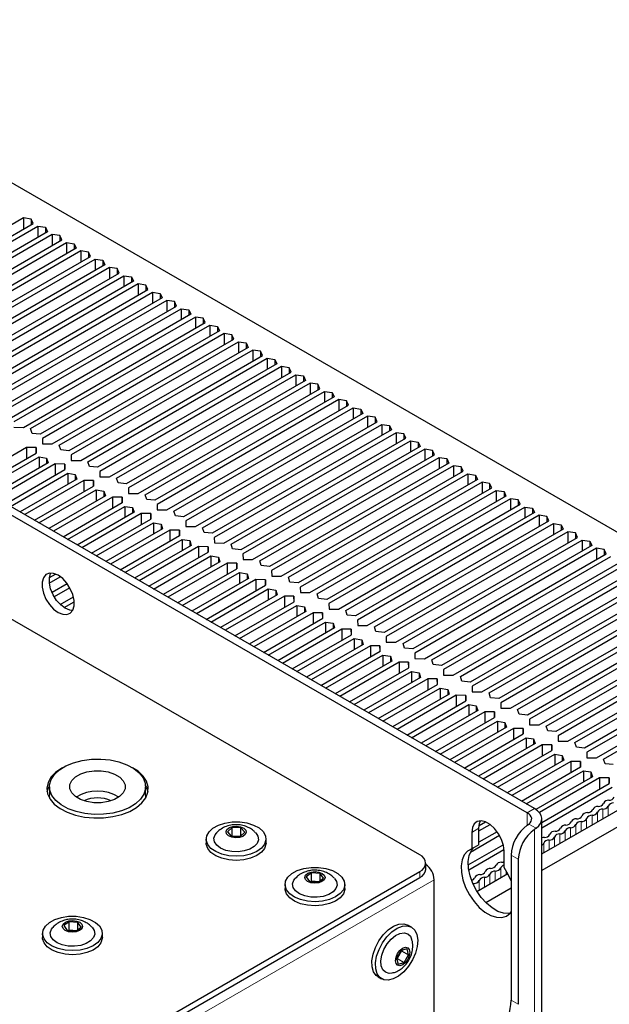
# Paper-space layout 'Blatt2' of a CAD drawing. Header units: millimetres. Extents: x 5 to 418, y 2 to 292.
# Tile 55 of 68: x 147 to 176, y 212 to 260. Entities that reach past the tile are written whole.
import ezdxf

# ---------------------------------------------------------------- set-up
doc = ezdxf.new("R2010")
doc.units = ezdxf.units.MM

psp = doc.layouts.new('Blatt2')

# ---------------------------------------------------------------- linework, layer by layer
at = {"color": 7, "linetype": 'Continuous', "lineweight": 25}
for p, q in [((172.024, 221.443), (104.496, 260.426)), ((171.671, 221.239), (104.142, 260.222)), ((133.222, 259.863), (187.315, 228.636)), ((166.367, 219.156), (109.445, 252.016)), ((146.808, 250.634), (137.838, 245.455)), ((147.187, 250.577), (146.808, 250.634)), ((146.808, 250.634), (146.808, 250.083)), ((147.286, 250.358), (147.187, 250.577)), ((147.187, 250.577), (147.187, 250.301)), ((138.315, 245.18), (147.286, 250.358)), ((138.669, 245.119), (147.516, 250.225)), ((147.516, 250.225), (147.894, 250.168)), ((147.516, 250.225), (147.516, 249.674)), ((147.894, 250.168), (147.993, 249.95)), ((147.894, 250.168), (147.894, 249.893)), ((147.993, 249.95), (139.147, 244.843)), ((148.223, 249.817), (139.252, 244.639)), ((148.601, 249.76), (148.223, 249.817)), ((148.223, 249.817), (148.223, 249.266)), ((148.7, 249.542), (148.601, 249.76)), ((148.601, 249.76), (148.601, 249.485)), ((139.73, 244.363), (148.7, 249.542)), ((140.084, 244.302), (148.93, 249.409)), ((149.407, 249.133), (140.561, 244.027)), ((148.93, 249.409), (149.308, 249.352)), ((148.93, 249.409), (148.93, 248.858)), ((149.308, 249.352), (149.407, 249.133)), ((149.308, 249.352), (149.308, 249.076)), ((149.637, 249.001), (140.667, 243.822)), ((141.144, 243.547), (150.114, 248.725)), ((150.016, 248.944), (149.637, 249.001)), ((149.637, 249.001), (149.637, 248.45)), ((150.114, 248.725), (150.016, 248.944)), ((150.016, 248.944), (150.016, 248.668)), ((141.498, 243.486), (150.344, 248.593)), ((150.821, 248.317), (141.975, 243.21)), ((151.051, 248.184), (142.081, 243.006)), ((150.344, 248.593), (150.723, 248.536)), ((150.344, 248.593), (150.344, 248.042)), ((150.723, 248.536), (150.821, 248.317)), ((150.723, 248.536), (150.723, 248.26)), ((151.43, 248.127), (151.051, 248.184)), ((151.051, 248.184), (151.051, 247.633)), ((151.528, 247.909), (151.43, 248.127)), ((151.43, 248.127), (151.43, 247.852)), ((142.558, 242.73), (151.528, 247.909)), ((142.912, 242.669), (151.758, 247.776)), ((151.758, 247.776), (152.137, 247.719)), ((151.758, 247.776), (151.758, 247.225)), ((152.137, 247.719), (152.236, 247.501)), ((152.137, 247.719), (152.137, 247.444)), ((152.236, 247.501), (143.389, 242.394)), ((152.465, 247.368), (143.495, 242.19)), ((152.844, 247.311), (152.465, 247.368)), ((152.465, 247.368), (152.465, 246.817)), ((152.943, 247.092), (152.844, 247.311)), ((152.844, 247.311), (152.844, 247.035)), ((143.972, 241.914), (152.943, 247.092)), ((144.326, 241.853), (153.172, 246.96)), ((153.65, 246.684), (144.804, 241.577)), ((153.172, 246.96), (153.551, 246.903)), ((153.172, 246.96), (153.172, 246.409)), ((153.551, 246.903), (153.65, 246.684)), ((153.551, 246.903), (153.551, 246.627)), ((153.88, 246.552), (144.909, 241.373)), ((145.386, 241.098), (154.357, 246.276)), ((154.258, 246.495), (153.88, 246.552)), ((153.88, 246.552), (153.88, 246.001)), ((154.357, 246.276), (154.258, 246.495)), ((154.258, 246.495), (154.258, 246.219)), ((145.74, 241.037), (154.587, 246.143)), ((155.064, 245.868), (146.218, 240.761)), ((155.294, 245.735), (146.323, 240.557)), ((154.587, 246.143), (154.965, 246.086)), ((154.587, 246.143), (154.587, 245.592)), ((154.965, 246.086), (155.064, 245.868)), ((154.965, 246.086), (154.965, 245.811)), ((155.672, 245.678), (155.294, 245.735)), ((155.294, 245.735), (155.294, 245.184)), ((146.801, 240.281), (155.771, 245.46)), ((147.155, 240.22), (156.001, 245.327)), ((155.771, 245.46), (155.672, 245.678)), ((155.672, 245.678), (155.672, 245.403)), ((156.001, 245.327), (156.379, 245.27)), ((156.001, 245.327), (156.001, 244.776)), ((156.379, 245.27), (156.478, 245.051)), ((156.379, 245.27), (156.379, 244.994)), ((156.478, 245.051), (147.632, 239.945)), ((156.708, 244.919), (147.738, 239.74)), ((157.087, 244.862), (156.708, 244.919)), ((156.708, 244.919), (156.708, 244.368)), ((157.185, 244.643), (157.087, 244.862)), ((157.087, 244.862), (157.087, 244.586)), ((148.215, 239.465), (157.185, 244.643)), ((148.569, 239.404), (157.415, 244.511)), ((157.892, 244.235), (149.046, 239.128)), ((157.415, 244.511), (157.794, 244.454)), ((157.415, 244.511), (157.415, 243.96)), ((157.794, 244.454), (157.892, 244.235)), ((157.794, 244.454), (157.794, 244.178)), ((158.122, 244.102), (149.152, 238.924)), ((149.629, 238.648), (158.6, 243.827)), ((158.501, 244.045), (158.122, 244.102)), ((158.122, 244.102), (158.122, 243.551)), ((158.6, 243.827), (158.501, 244.045)), ((158.501, 244.045), (158.501, 243.77)), ((149.983, 238.587), (158.829, 243.694)), ((159.307, 243.419), (150.46, 238.312)), ((159.536, 243.286), (150.566, 238.107)), ((158.829, 243.694), (159.208, 243.637)), ((158.829, 243.694), (158.829, 243.143)), ((159.208, 243.637), (159.307, 243.419)), ((159.208, 243.637), (159.208, 243.362)), ((159.915, 243.229), (159.536, 243.286)), ((159.536, 243.286), (159.536, 242.735)), ((151.043, 237.832), (160.014, 243.01)), ((151.397, 237.771), (160.244, 242.878)), ((160.014, 243.01), (159.915, 243.229)), ((159.915, 243.229), (159.915, 242.953)), ((160.244, 242.878), (160.622, 242.821)), ((160.244, 242.878), (160.244, 242.327)), ((160.622, 242.821), (160.721, 242.602)), ((160.622, 242.821), (160.622, 242.545)), ((160.721, 242.602), (151.875, 237.495)), ((160.951, 242.47), (151.98, 237.291)), ((161.329, 242.413), (160.951, 242.47)), ((160.951, 242.47), (160.951, 241.918)), ((161.428, 242.194), (161.329, 242.413)), ((161.329, 242.413), (161.329, 242.137)), ((152.458, 237.016), (161.428, 242.194)), ((152.812, 236.955), (161.658, 242.061)), ((161.658, 242.061), (162.036, 242.004)), ((161.658, 242.061), (161.658, 241.51)), ((162.036, 242.004), (162.135, 241.786)), ((162.036, 242.004), (162.036, 241.729)), ((162.135, 241.786), (153.289, 236.679)), ((162.365, 241.653), (153.394, 236.475)), ((153.872, 236.199), (162.842, 241.378)), ((162.743, 241.596), (162.365, 241.653)), ((162.365, 241.653), (162.365, 241.102)), ((162.842, 241.378), (162.743, 241.596)), ((162.743, 241.596), (162.743, 241.321)), ((154.226, 236.138), (163.072, 241.245)), ((163.549, 240.969), (154.703, 235.863)), ((163.779, 240.837), (154.809, 235.658)), ((163.072, 241.245), (163.451, 241.188)), ((163.072, 241.245), (163.072, 240.694)), ((163.451, 241.188), (163.549, 240.969)), ((163.451, 241.188), (163.451, 240.912)), ((164.158, 240.78), (163.779, 240.837)), ((163.779, 240.837), (163.779, 240.286)), ((155.286, 235.383), (164.256, 240.561)), ((155.64, 235.322), (164.486, 240.429)), ((164.256, 240.561), (164.158, 240.78)), ((164.158, 240.78), (164.158, 240.504)), ((164.486, 240.429), (164.865, 240.372)), ((164.486, 240.429), (164.486, 239.877)), ((164.865, 240.372), (164.963, 240.153)), ((164.865, 240.372), (164.865, 240.096)), ((146.328, 240.284), (146.801, 240.281)), ((147.227, 239.987), (147.155, 240.22)), ((147.632, 239.945), (147.227, 239.987)), ((164.963, 240.153), (156.117, 235.046)), ((165.193, 240.02), (156.223, 234.842)), ((165.572, 239.963), (165.193, 240.02)), ((165.193, 240.02), (165.193, 239.469)), ((165.671, 239.745), (165.572, 239.963)), ((165.572, 239.963), (165.572, 239.688)), ((147.738, 239.74), (147.742, 239.467)), ((147.742, 239.467), (148.215, 239.465)), ((148.642, 239.17), (148.569, 239.404)), ((156.7, 234.566), (165.671, 239.745)), ((157.054, 234.505), (165.9, 239.612)), ((165.9, 239.612), (166.279, 239.555)), ((165.9, 239.612), (165.9, 239.061)), ((166.279, 239.555), (166.378, 239.337)), ((166.279, 239.555), (166.279, 239.28)), ((146.955, 239.288), (144.033, 237.602)), ((144.51, 237.326), (147.432, 239.013)), ((147.427, 239.286), (146.955, 239.288)), ((146.955, 239.288), (146.955, 238.737)), ((147.432, 239.013), (147.427, 239.286)), ((147.427, 239.286), (147.427, 239.01)), ((149.046, 239.128), (148.642, 239.17)), ((149.152, 238.924), (149.156, 238.651)), ((166.378, 239.337), (157.531, 234.23)), ((166.607, 239.204), (157.637, 234.025)), ((158.114, 233.75), (167.085, 238.928)), ((166.986, 239.147), (166.607, 239.204)), ((166.607, 239.204), (166.607, 238.653)), ((167.085, 238.928), (166.986, 239.147)), ((166.986, 239.147), (166.986, 238.871)), ((144.74, 237.193), (147.57, 238.827)), ((148.015, 238.533), (145.217, 236.918)), ((148.369, 238.472), (145.447, 236.785)), ((147.57, 238.827), (147.942, 238.766)), ((147.57, 238.827), (147.57, 238.276)), ((147.942, 238.766), (148.015, 238.533)), ((147.942, 238.766), (147.942, 238.491)), ((148.842, 238.469), (148.369, 238.472)), ((148.369, 238.472), (148.369, 237.921)), ((148.846, 238.196), (148.842, 238.469)), ((148.842, 238.469), (148.842, 238.194)), ((149.156, 238.651), (149.629, 238.648)), ((150.056, 238.354), (149.983, 238.587)), ((158.468, 233.689), (167.315, 238.796)), ((167.792, 238.52), (158.946, 233.413)), ((167.315, 238.796), (167.693, 238.739)), ((167.315, 238.796), (167.315, 238.245)), ((167.693, 238.739), (167.792, 238.52)), ((167.693, 238.739), (167.693, 238.463)), ((145.924, 236.51), (148.846, 238.196)), ((146.154, 236.377), (148.984, 238.011)), ((148.984, 238.011), (149.356, 237.95)), ((148.984, 238.011), (148.984, 237.46)), ((149.356, 237.95), (149.429, 237.717)), ((149.356, 237.95), (149.356, 237.674)), ((150.46, 238.312), (150.056, 238.354)), ((150.566, 238.107), (150.571, 237.835)), ((168.022, 238.388), (159.051, 233.209)), ((159.529, 232.933), (168.499, 238.112)), ((159.883, 232.873), (168.729, 237.979)), ((168.4, 238.331), (168.022, 238.388)), ((168.022, 238.388), (168.022, 237.836)), ((168.499, 238.112), (168.4, 238.331)), ((168.4, 238.331), (168.4, 238.055)), ((168.729, 237.979), (169.107, 237.922)), ((168.729, 237.979), (168.729, 237.428)), ((169.107, 237.922), (169.206, 237.704)), ((169.107, 237.922), (169.107, 237.647)), ((149.429, 237.717), (146.632, 236.101)), ((149.783, 237.656), (146.861, 235.969)), ((150.256, 237.653), (149.783, 237.656)), ((149.783, 237.656), (149.783, 237.104)), ((150.26, 237.38), (150.256, 237.653)), ((150.256, 237.653), (150.256, 237.377)), ((150.571, 237.835), (151.043, 237.832)), ((151.47, 237.537), (151.397, 237.771)), ((151.875, 237.495), (151.47, 237.537)), ((169.206, 237.704), (160.36, 232.597)), ((169.436, 237.571), (160.466, 232.393)), ((169.814, 237.514), (169.436, 237.571)), ((169.436, 237.571), (169.436, 237.02)), ((169.913, 237.296), (169.814, 237.514)), ((169.814, 237.514), (169.814, 237.239)), ((147.339, 235.693), (150.26, 237.38)), ((147.568, 235.561), (150.398, 237.194)), ((150.398, 237.194), (150.771, 237.134)), ((150.398, 237.194), (150.398, 236.643)), ((150.771, 237.134), (150.843, 236.9)), ((150.771, 237.134), (150.771, 236.858)), ((151.98, 237.291), (151.985, 237.018)), ((151.985, 237.018), (152.458, 237.016)), ((152.884, 236.721), (152.812, 236.955)), ((160.943, 232.117), (169.913, 237.296)), ((161.297, 232.056), (170.143, 237.163)), ((170.143, 237.163), (170.522, 237.106)), ((170.143, 237.163), (170.143, 236.612)), ((170.522, 237.106), (170.62, 236.887)), ((170.522, 237.106), (170.522, 236.83)), ((150.843, 236.9), (148.046, 235.285)), ((151.197, 236.839), (148.276, 235.152)), ((148.753, 234.877), (151.675, 236.564)), ((151.67, 236.836), (151.197, 236.839)), ((151.197, 236.839), (151.197, 236.288)), ((151.675, 236.564), (151.67, 236.836)), ((151.67, 236.836), (151.67, 236.561)), ((153.289, 236.679), (152.884, 236.721)), ((153.394, 236.475), (153.399, 236.202)), ((170.62, 236.887), (161.774, 231.781)), ((170.85, 236.755), (161.88, 231.576)), ((162.357, 231.301), (171.327, 236.479)), ((171.229, 236.698), (170.85, 236.755)), ((170.85, 236.755), (170.85, 236.204)), ((171.327, 236.479), (171.229, 236.698)), ((171.229, 236.698), (171.229, 236.422)), ((148.983, 234.744), (151.813, 236.378)), ((152.258, 236.084), (149.46, 234.469)), ((152.612, 236.023), (149.69, 234.336)), ((151.813, 236.378), (152.185, 236.317)), ((151.813, 236.378), (151.813, 235.827)), ((152.185, 236.317), (152.258, 236.084)), ((152.185, 236.317), (152.185, 236.042)), ((153.084, 236.02), (152.612, 236.023)), ((152.612, 236.023), (152.612, 235.472)), ((153.089, 235.747), (153.084, 236.02)), ((153.084, 236.02), (153.084, 235.745)), ((153.399, 236.202), (153.872, 236.199)), ((154.299, 235.905), (154.226, 236.138)), ((162.711, 231.24), (171.557, 236.346)), ((172.035, 236.071), (163.188, 230.964)), ((171.557, 236.346), (171.936, 236.29)), ((171.557, 236.346), (171.557, 235.795)), ((171.936, 236.29), (172.035, 236.071)), ((171.936, 236.29), (171.936, 236.014)), ((150.167, 234.06), (153.089, 235.747)), ((150.397, 233.928), (153.227, 235.561)), ((153.227, 235.561), (153.599, 235.501)), ((153.227, 235.561), (153.227, 235.01)), ((153.599, 235.501), (153.672, 235.267)), ((153.599, 235.501), (153.599, 235.225)), ((154.703, 235.863), (154.299, 235.905)), ((154.809, 235.658), (154.813, 235.385)), ((172.264, 235.938), (163.294, 230.76)), ((163.771, 230.484), (172.742, 235.663)), ((164.125, 230.423), (172.971, 235.53)), ((172.643, 235.881), (172.264, 235.938)), ((172.264, 235.938), (172.264, 235.387)), ((172.742, 235.663), (172.643, 235.881)), ((172.643, 235.881), (172.643, 235.606)), ((172.971, 235.53), (173.35, 235.473)), ((172.971, 235.53), (172.971, 234.979)), ((153.672, 235.267), (150.874, 233.652)), ((154.026, 235.206), (151.104, 233.52)), ((154.499, 235.204), (154.026, 235.206)), ((154.026, 235.206), (154.026, 234.655)), ((154.503, 234.931), (154.499, 235.204)), ((154.499, 235.204), (154.499, 234.928)), ((154.813, 235.385), (155.286, 235.383)), ((155.713, 235.088), (155.64, 235.322)), ((156.117, 235.046), (155.713, 235.088)), ((173.449, 235.255), (164.603, 230.148)), ((173.679, 235.122), (164.708, 229.943)), ((173.35, 235.473), (173.449, 235.255)), ((173.35, 235.473), (173.35, 235.198)), ((174.057, 235.065), (173.679, 235.122)), ((173.679, 235.122), (173.679, 234.571)), ((174.156, 234.846), (174.057, 235.065)), ((174.057, 235.065), (174.057, 234.789)), ((151.581, 233.244), (154.503, 234.931)), ((151.811, 233.111), (154.641, 234.745)), ((154.641, 234.745), (155.013, 234.684)), ((154.641, 234.745), (154.641, 234.194)), ((155.013, 234.684), (155.086, 234.451)), ((155.013, 234.684), (155.013, 234.409)), ((156.223, 234.842), (156.227, 234.569)), ((156.227, 234.569), (156.7, 234.566)), ((157.127, 234.272), (157.054, 234.505)), ((165.185, 229.668), (174.156, 234.846)), ((165.539, 229.607), (174.386, 234.714)), ((174.386, 234.714), (174.764, 234.657)), ((174.386, 234.714), (174.386, 234.163)), ((174.764, 234.657), (174.863, 234.438)), ((174.764, 234.657), (174.764, 234.381)), ((155.086, 234.451), (152.288, 232.836)), ((155.44, 234.39), (152.518, 232.703)), ((152.996, 232.428), (155.917, 234.114)), ((155.913, 234.387), (155.44, 234.39)), ((155.44, 234.39), (155.44, 233.839)), ((155.917, 234.114), (155.913, 234.387)), ((155.913, 234.387), (155.913, 234.112)), ((157.531, 234.23), (157.127, 234.272)), ((157.637, 234.025), (157.642, 233.753)), ((174.863, 234.438), (166.017, 229.331)), ((175.093, 234.305), (166.122, 229.127)), ((166.6, 228.851), (175.57, 234.03)), ((175.471, 234.248), (175.093, 234.305)), ((175.093, 234.305), (175.093, 233.754)), ((175.57, 234.03), (175.471, 234.248)), ((175.471, 234.248), (175.471, 233.973)), ((153.225, 232.295), (156.055, 233.929)), ((156.5, 233.634), (153.703, 232.019)), ((156.854, 233.573), (153.932, 231.887)), ((156.055, 233.929), (156.427, 233.868)), ((156.055, 233.929), (156.055, 233.378)), ((156.427, 233.868), (156.5, 233.634)), ((156.427, 233.868), (156.427, 233.592)), ((157.327, 233.571), (156.854, 233.573)), ((156.854, 233.573), (156.854, 233.022)), ((157.332, 233.298), (157.327, 233.571)), ((157.327, 233.571), (157.327, 233.295)), ((157.642, 233.753), (158.114, 233.75)), ((158.541, 233.455), (158.468, 233.689)), ((166.954, 228.79), (175.8, 233.897)), ((176.277, 233.622), (167.431, 228.515)), ((154.41, 231.611), (157.332, 233.298)), ((154.64, 231.479), (157.469, 233.112)), ((157.469, 233.112), (157.842, 233.052)), ((157.469, 233.112), (157.469, 232.561)), ((157.842, 233.052), (157.914, 232.818)), ((157.842, 233.052), (157.842, 232.776)), ((158.946, 233.413), (158.541, 233.455)), ((159.051, 233.209), (159.056, 232.936)), ((176.507, 233.489), (167.537, 228.311)), ((168.014, 228.035), (176.984, 233.214)), ((168.368, 227.974), (177.214, 233.081)), ((148.078, 232.589), (148.621, 232.903)), ((148.081, 232.856), (148.389, 233.034)), ((157.914, 232.818), (155.117, 231.203)), ((158.268, 232.757), (155.347, 231.07)), ((158.741, 232.754), (158.268, 232.757)), ((158.268, 232.757), (158.268, 232.206)), ((158.746, 232.482), (158.741, 232.754)), ((158.741, 232.754), (158.741, 232.479)), ((159.056, 232.936), (159.529, 232.933)), ((159.955, 232.639), (159.883, 232.873)), ((160.36, 232.597), (159.955, 232.639)), ((177.691, 232.805), (168.845, 227.699)), ((177.921, 232.673), (168.951, 227.494)), ((148.965, 232.55), (148.212, 232.115)), ((149.089, 232.356), (148.318, 231.911)), ((155.824, 230.795), (158.746, 232.482)), ((156.054, 230.662), (158.884, 232.296)), ((158.884, 232.296), (159.256, 232.235)), ((158.884, 232.296), (158.884, 231.745)), ((159.256, 232.235), (159.329, 232.002)), ((159.256, 232.235), (159.256, 231.96)), ((160.466, 232.393), (160.47, 232.12)), ((160.47, 232.12), (160.943, 232.117)), ((169.428, 227.219), (178.398, 232.397)), ((169.782, 227.158), (178.628, 232.264)), ((148.616, 231.532), (149.268, 231.909)), ((148.808, 231.377), (149.306, 231.665)), ((159.329, 232.002), (156.531, 230.387)), ((159.683, 231.941), (156.761, 230.254)), ((157.238, 229.978), (160.16, 231.665)), ((160.155, 231.938), (159.683, 231.941)), ((159.683, 231.941), (159.683, 231.39)), ((160.16, 231.665), (160.155, 231.938)), ((160.155, 231.938), (160.155, 231.663)), ((161.37, 231.823), (161.297, 232.056)), ((161.774, 231.781), (161.37, 231.823)), ((179.106, 231.989), (170.259, 226.882)), ((179.335, 231.856), (170.365, 226.678)), ((157.468, 229.846), (160.298, 231.479)), ((160.743, 231.185), (157.945, 229.57)), ((161.097, 231.124), (158.175, 229.438)), ((160.298, 231.479), (160.67, 231.419)), ((160.298, 231.479), (160.298, 230.928)), ((160.67, 231.419), (160.743, 231.185)), ((160.67, 231.419), (160.67, 231.143)), ((161.57, 231.122), (161.097, 231.124)), ((161.097, 231.124), (161.097, 230.573)), ((161.574, 230.849), (161.57, 231.122)), ((161.57, 231.122), (161.57, 230.846)), ((161.88, 231.576), (161.884, 231.303)), ((161.884, 231.303), (162.357, 231.301)), ((162.784, 231.006), (162.711, 231.24)), ((170.842, 226.402), (179.813, 231.581)), ((171.196, 226.341), (180.043, 231.448)), ((180.52, 231.173), (171.674, 226.066)), ((158.652, 229.162), (161.574, 230.849)), ((158.882, 229.029), (161.712, 230.663)), ((161.712, 230.663), (162.084, 230.602)), ((161.712, 230.663), (161.712, 230.112)), ((163.188, 230.964), (162.784, 231.006)), ((163.294, 230.76), (163.299, 230.487)), ((180.75, 231.04), (171.779, 225.861)), ((172.257, 225.586), (181.227, 230.764)), ((172.611, 225.525), (181.457, 230.632)), ((162.157, 230.369), (159.359, 228.754)), ((162.511, 230.308), (159.589, 228.621)), ((162.084, 230.602), (162.157, 230.369)), ((162.084, 230.602), (162.084, 230.327)), ((162.984, 230.305), (162.511, 230.308)), ((162.511, 230.308), (162.511, 229.757)), ((162.988, 230.032), (162.984, 230.305)), ((162.984, 230.305), (162.984, 230.03)), ((163.299, 230.487), (163.771, 230.484)), ((164.198, 230.19), (164.125, 230.423)), ((164.603, 230.148), (164.198, 230.19)), ((181.934, 230.356), (173.088, 225.249)), ((182.164, 230.223), (173.193, 225.045)), ((160.067, 228.346), (162.988, 230.032)), ((160.296, 228.213), (163.126, 229.847)), ((163.126, 229.847), (163.499, 229.786)), ((163.126, 229.847), (163.126, 229.295)), ((163.499, 229.786), (163.571, 229.552)), ((163.499, 229.786), (163.499, 229.51)), ((164.708, 229.943), (164.713, 229.67)), ((164.713, 229.67), (165.185, 229.668)), ((173.671, 224.769), (182.641, 229.948)), ((174.025, 224.708), (182.871, 229.815)), ((163.571, 229.552), (160.774, 227.937)), ((163.925, 229.491), (161.003, 227.805)), ((161.481, 227.529), (164.403, 229.216)), ((164.398, 229.489), (163.925, 229.491)), ((163.925, 229.491), (163.925, 228.94)), ((164.403, 229.216), (164.398, 229.489)), ((164.398, 229.489), (164.398, 229.213)), ((165.612, 229.373), (165.539, 229.607)), ((166.017, 229.331), (165.612, 229.373)), ((183.348, 229.54), (174.502, 224.433)), ((183.578, 229.407), (174.608, 224.229)), ((161.711, 227.397), (164.54, 229.03)), ((164.986, 228.736), (162.188, 227.121)), ((165.34, 228.675), (162.418, 226.988)), ((164.54, 229.03), (164.913, 228.97)), ((164.54, 229.03), (164.54, 228.479)), ((164.913, 228.97), (164.986, 228.736)), ((164.913, 228.97), (164.913, 228.694)), ((165.812, 228.672), (165.34, 228.675)), ((165.34, 228.675), (165.34, 228.124)), ((165.817, 228.4), (165.812, 228.672)), ((165.812, 228.672), (165.812, 228.397)), ((166.122, 229.127), (166.127, 228.854)), ((166.127, 228.854), (166.6, 228.851)), ((167.026, 228.557), (166.954, 228.79)), ((175.085, 223.953), (184.055, 229.131)), ((175.439, 223.892), (184.285, 228.999)), ((162.895, 226.713), (165.817, 228.4)), ((163.125, 226.58), (165.955, 228.214)), ((165.955, 228.214), (166.327, 228.153)), ((165.955, 228.214), (165.955, 227.663)), ((167.431, 228.515), (167.026, 228.557)), ((167.537, 228.311), (167.541, 228.038)), ((166.4, 227.92), (163.602, 226.305)), ((166.754, 227.859), (163.832, 226.172)), ((166.327, 228.153), (166.4, 227.92)), ((166.327, 228.153), (166.327, 227.878)), ((167.226, 227.856), (166.754, 227.859)), ((166.754, 227.859), (166.754, 227.308)), ((167.231, 227.583), (167.226, 227.856)), ((167.226, 227.856), (167.226, 227.58)), ((167.541, 228.038), (168.014, 228.035)), ((168.441, 227.741), (168.368, 227.974)), ((168.845, 227.699), (168.441, 227.741)), ((164.309, 225.896), (167.231, 227.583)), ((164.539, 225.764), (167.369, 227.397)), ((167.369, 227.397), (167.741, 227.337)), ((167.369, 227.397), (167.369, 226.846)), ((167.741, 227.337), (167.814, 227.103)), ((167.741, 227.337), (167.741, 227.061)), ((168.951, 227.494), (168.955, 227.221)), ((168.955, 227.221), (169.428, 227.219)), ((167.814, 227.103), (165.016, 225.488)), ((168.168, 227.042), (165.246, 225.356)), ((165.723, 225.08), (168.645, 226.767)), ((168.641, 227.04), (168.168, 227.042)), ((168.168, 227.042), (168.168, 226.491)), ((168.645, 226.767), (168.641, 227.04)), ((168.641, 227.04), (168.641, 226.764)), ((169.855, 226.924), (169.782, 227.158)), ((170.259, 226.882), (169.855, 226.924)), ((165.953, 224.947), (168.783, 226.581)), ((169.228, 226.287), (166.431, 224.672)), ((168.783, 226.581), (169.155, 226.52)), ((168.783, 226.581), (168.783, 226.03)), ((169.155, 226.52), (169.228, 226.287)), ((169.155, 226.52), (169.155, 226.245)), ((170.365, 226.678), (170.37, 226.405)), ((170.37, 226.405), (170.842, 226.402)), ((171.269, 226.108), (171.196, 226.341)), ((169.582, 226.226), (166.66, 224.539)), ((167.138, 224.264), (170.059, 225.95)), ((167.367, 224.131), (170.197, 225.765)), ((170.055, 226.223), (169.582, 226.226)), ((169.582, 226.226), (169.582, 225.675)), ((170.059, 225.95), (170.055, 226.223)), ((170.055, 226.223), (170.055, 225.948)), ((170.197, 225.765), (170.57, 225.704)), ((170.197, 225.765), (170.197, 225.213)), ((171.674, 226.066), (171.269, 226.108)), ((171.779, 225.861), (171.784, 225.588)), ((170.642, 225.47), (167.845, 223.855)), ((170.996, 225.409), (168.075, 223.723)), ((170.57, 225.704), (170.642, 225.47)), ((170.57, 225.704), (170.57, 225.428)), ((171.469, 225.407), (170.996, 225.409)), ((170.996, 225.409), (170.996, 224.858)), ((171.474, 225.134), (171.469, 225.407)), ((171.469, 225.407), (171.469, 225.131)), ((171.784, 225.588), (172.257, 225.586)), ((172.683, 225.291), (172.611, 225.525)), ((173.088, 225.249), (172.683, 225.291)), ((168.552, 223.447), (171.474, 225.134)), ((168.782, 223.314), (171.612, 224.948)), ((171.612, 224.948), (171.984, 224.887)), ((171.612, 224.948), (171.612, 224.397)), ((171.984, 224.887), (172.057, 224.654)), ((171.984, 224.887), (171.984, 224.612)), ((173.193, 225.045), (173.198, 224.772)), ((172.057, 224.654), (169.259, 223.039)), ((172.411, 224.593), (169.489, 222.906)), ((169.966, 222.631), (172.888, 224.317)), ((172.883, 224.59), (172.411, 224.593)), ((172.411, 224.593), (172.411, 224.042)), ((172.888, 224.317), (172.883, 224.59)), ((172.883, 224.59), (172.883, 224.315)), ((173.198, 224.772), (173.671, 224.769)), ((174.098, 224.475), (174.025, 224.708)), ((174.502, 224.433), (174.098, 224.475)), ((170.196, 222.498), (173.026, 224.132)), ((173.471, 223.838), (170.673, 222.223)), ((173.026, 224.132), (173.398, 224.071)), ((173.026, 224.132), (173.026, 223.581)), ((173.398, 224.071), (173.471, 223.838)), ((173.398, 224.071), (173.398, 223.796)), ((174.608, 224.229), (174.612, 223.956)), ((174.612, 223.956), (175.085, 223.953)), ((175.512, 223.659), (175.439, 223.892)), ((173.825, 223.777), (170.903, 222.09)), ((171.38, 221.814), (174.302, 223.501)), ((171.61, 221.682), (174.44, 223.315)), ((174.298, 223.774), (173.825, 223.777)), ((173.825, 223.777), (173.825, 223.226)), ((174.302, 223.501), (174.298, 223.774)), ((174.298, 223.774), (174.298, 223.498)), ((174.44, 223.315), (174.812, 223.255)), ((174.44, 223.315), (174.44, 222.764)), ((175.916, 223.616), (175.512, 223.659)), ((174.885, 223.021), (172.085, 221.405)), ((175.239, 222.96), (172.267, 221.245)), ((174.812, 223.255), (174.885, 223.021)), ((174.812, 223.255), (174.812, 222.979)), ((175.712, 222.958), (175.239, 222.96)), ((175.239, 222.96), (175.239, 222.409)), ((175.716, 222.685), (175.712, 222.958)), ((175.712, 222.958), (175.712, 222.682)), ((148.082, 222.524), (148.082, 222.115)), ((152.832, 222.115), (152.832, 222.524)), ((172.39, 220.765), (175.716, 222.685)), ((172.39, 220.499), (175.854, 222.499)), ((172.39, 219.203), (176.987, 221.857)), ((178.388, 221.849), (172.39, 218.387)), ((172.39, 98.451), (172.39, 220.932)), ((157.104, 220.512), (156.866, 220.303)), ((157.536, 220.498), (157.104, 220.512)), ((157.104, 220.104), (157.104, 220.512)), ((157.731, 220.274), (157.536, 220.498)), ((157.536, 220.103), (157.536, 220.498)), ((169.284, 220.339), (169.835, 220.657)), ((169.284, 219.656), (169.284, 220.473)), ((169.294, 220.61), (169.603, 220.788)), ((171.671, 220.621), (171.752, 220.682)), ((172.108, 220.476), (172.024, 220.417)), ((155.824, 219.942), (155.824, 219.738)), ((156.866, 220.303), (157.061, 220.08)), ((157.061, 220.08), (157.493, 220.065)), ((157.076, 220.079), (157.104, 220.104)), ((157.113, 220.078), (157.104, 220.104)), ((157.104, 220.104), (157.521, 220.09)), ((157.493, 220.065), (157.731, 220.274)), ((158.774, 219.738), (158.774, 219.942)), ((170.302, 220.11), (168.861, 219.278)), ((168.931, 220.269), (168.931, 219.452)), ((170.178, 220.304), (169.284, 219.788)), ((168.755, 218.666), (170.481, 219.662)), ((169.284, 219.656), (168.931, 219.452)), ((168.781, 218.415), (170.519, 219.419)), ((170.522, 218.534), (170.522, 219.35)), ((170.875, 219.146), (170.875, 211.978)), ((171.229, 218.942), (171.229, 211.774)), ((166.66, 218.441), (166.66, 218.748)), ((138.101, 202.021), (166.367, 218.339)), ((138.101, 201.715), (166.367, 218.033)), ((161.027, 218.276), (160.759, 218.079)), ((160.759, 218.079), (160.92, 217.847)), ((161.455, 218.24), (161.027, 218.276)), ((161.027, 217.867), (161.027, 218.276)), ((161.349, 217.812), (161.616, 218.008)), ((161.616, 218.008), (161.455, 218.24)), ((161.455, 217.89), (161.455, 218.24)), ((169.188, 217.354), (170.707, 218.232)), ((159.713, 217.697), (159.713, 217.492)), ((160.92, 217.847), (161.349, 217.812)), ((160.991, 217.841), (161.027, 217.867)), ((161.027, 217.867), (161.384, 217.838)), ((161.036, 217.837), (161.027, 217.867)), ((162.663, 217.492), (162.663, 217.697)), ((167.074, 207.296), (167.074, 217.931)), ((168.986, 217.739), (169.033, 217.745)), ((170.875, 217.512), (169.629, 216.793)), ((149.059, 215.857), (148.791, 215.66)), ((148.791, 215.66), (148.952, 215.428)), ((149.488, 215.822), (149.059, 215.857)), ((149.059, 215.449), (149.059, 215.857)), ((149.381, 215.393), (149.649, 215.589)), ((149.649, 215.589), (149.488, 215.822)), ((149.488, 215.471), (149.488, 215.822)), ((165.956, 215.585), (165.779, 215.687)), ((147.745, 215.278), (147.745, 215.074)), ((148.952, 215.428), (149.381, 215.393)), ((149.023, 215.423), (149.059, 215.449)), ((149.059, 215.449), (149.417, 215.419)), ((149.068, 215.419), (149.059, 215.449)), ((150.695, 215.074), (150.695, 215.278)), ((165.439, 214.429), (165.223, 214.054)), ((165.461, 214.419), (165.245, 214.044)), ((165.461, 214.419), (165.435, 214.422)), ((165.735, 214.51), (165.439, 214.429)), ((165.457, 214.434), (165.461, 214.419)), ((165.461, 214.419), (165.815, 214.215)), ((165.599, 213.839), (165.815, 214.215)), ((165.815, 214.215), (165.735, 214.51)), ((165.223, 214.054), (165.303, 213.759)), ((165.245, 214.044), (165.227, 214.039)), ((165.245, 214.044), (165.229, 214.065)), ((165.245, 214.044), (165.599, 213.839)), ((165.303, 213.759), (165.599, 213.839)), ((164.304, 213.133), (164.481, 213.03))]:
    psp.add_line(p, q, dxfattribs=at)
at = {"color": 7, "linetype": 'Continuous', "lineweight": 18}
for p, q in [((171.671, 221.239), (172.024, 221.443)), ((175.397, 221.418), (175.397, 220.939)), ((175.662, 221.571), (175.662, 221.092)), ((171.671, 221.239), (171.671, 220.621)), ((174.601, 220.959), (174.601, 220.48)), ((174.866, 221.112), (174.866, 220.633)), ((175.132, 221.265), (175.132, 220.786)), ((169.284, 220.473), (168.931, 220.269)), ((171.752, 220.682), (172.108, 220.476)), ((172.024, 220.417), (172.024, 97.946)), ((173.806, 220.5), (173.806, 220.02)), ((174.071, 220.653), (174.071, 220.173)), ((174.336, 220.806), (174.336, 220.326)), ((173.01, 220.041), (173.01, 219.561)), ((173.275, 220.194), (173.275, 219.714)), ((173.541, 220.347), (173.541, 219.867)), ((172.48, 219.735), (172.48, 219.255)), ((172.745, 219.888), (172.745, 219.408)), ((171.229, 218.942), (170.875, 219.146)), ((170.359, 218.51), (170.359, 218.03)), ((166.367, 218.033), (166.367, 218.339)), ((169.563, 218.051), (169.563, 217.571)), ((169.828, 218.204), (169.828, 217.724)), ((170.093, 218.357), (170.093, 217.877)), ((170.624, 218.377), (170.624, 218.183)), ((167.074, 217.931), (139.161, 201.817)), ((169.033, 217.745), (169.033, 217.637)), ((169.298, 217.898), (169.298, 217.418)), ((170.875, 211.978), (171.229, 211.774))]:
    psp.add_line(p, q, dxfattribs=at)
at = {"color": 7, "linetype": 'Continuous', "lineweight": 25, "flags": 128}
for points in [[(148.513, 232.974), (148.289, 233.066), (148.083, 233.077), (147.912, 233.004), (147.789, 232.855), (147.726, 232.641), (147.726, 232.379), (147.789, 232.092), (147.912, 231.801), (148.083, 231.531), (148.289, 231.303), (148.513, 231.137), (148.737, 231.045), (148.943, 231.034), (149.114, 231.107), (149.237, 231.256), (149.3, 231.47), (149.3, 231.732), (149.237, 232.019), (149.114, 232.31), (148.943, 232.58), (148.737, 232.808), (148.513, 232.974)], [(148.866, 231.341), (148.642, 231.508), (148.436, 231.735), (148.265, 232.005), (148.143, 232.296), (148.079, 232.583), (148.079, 232.845), (148.143, 233.059), (148.156, 233.083)], [(149.224, 231.233), (149.091, 231.249), (148.866, 231.341)], [(148.579, 223.363), (148.899, 223.558), (149.279, 223.714), (149.703, 223.824), (150.157, 223.884), (150.623, 223.891), (151.082, 223.846), (151.517, 223.751), (151.911, 223.608), (152.25, 223.423), (152.519, 223.204), (152.71, 222.959), (152.813, 222.697), (152.827, 222.428), (152.749, 222.163), (152.583, 221.912), (152.336, 221.684), (152.016, 221.489), (151.636, 221.333), (151.211, 221.223), (150.758, 221.163), (150.292, 221.156), (149.833, 221.201), (149.398, 221.296), (149.004, 221.439), (148.665, 221.624), (148.396, 221.843), (148.205, 222.088), (148.101, 222.35), (148.088, 222.619), (148.166, 222.884), (148.332, 223.135), (148.579, 223.363)], [(148.735, 223.467), (148.69, 223.442), (148.387, 223.23), (148.159, 222.99), (148.015, 222.728), (147.958, 222.456), (147.992, 222.182), (148.115, 221.917), (148.323, 221.67), (148.608, 221.451), (148.959, 221.266), (149.365, 221.123), (149.81, 221.027), (150.279, 220.982), (150.754, 220.988), (151.219, 221.047), (151.656, 221.155), (152.049, 221.309), (152.385, 221.503), (152.652, 221.73), (152.839, 221.982), (152.94, 222.25), (152.951, 222.524), (152.872, 222.795), (152.706, 223.052), (152.459, 223.286), (152.18, 223.467)], [(149.37, 223.009), (149.625, 223.155), (149.937, 223.258), (150.284, 223.311), (150.643, 223.31), (150.989, 223.256), (151.299, 223.151), (151.552, 223.004), (151.73, 222.824), (151.821, 222.624), (151.82, 222.417), (151.726, 222.217), (151.545, 222.038), (151.29, 221.892), (150.978, 221.789), (150.631, 221.736), (150.272, 221.737), (149.926, 221.791), (149.616, 221.896), (149.363, 222.043), (149.185, 222.223), (149.093, 222.423), (149.095, 222.63), (149.189, 222.83), (149.37, 223.009)], [(147.972, 222.268), (148.015, 222.422), (148.084, 222.568)], [(152.831, 222.568), (152.872, 222.489), (152.943, 222.268)], [(148.103, 221.937), (148.101, 221.942), (148.082, 222.115)], [(152.832, 222.115), (152.827, 222.02), (152.812, 221.937)], [(172.108, 220.476), (172.236, 220.586), (172.328, 220.707), (172.379, 220.836), (172.389, 220.968), (172.356, 221.1), (172.283, 221.225), (172.171, 221.341), (172.024, 221.443)], [(171.752, 220.682), (171.818, 220.747), (171.864, 220.818), (171.887, 220.893), (171.888, 220.969), (171.865, 221.043), (171.821, 221.115), (171.755, 221.18), (171.671, 221.239)], [(158.771, 219.893), (158.704, 219.683), (158.548, 219.489), (158.314, 219.324), (158.016, 219.198), (157.673, 219.118), (157.307, 219.09), (156.94, 219.116), (156.595, 219.193), (156.295, 219.318), (156.058, 219.481), (155.898, 219.674), (155.827, 219.884), (155.848, 220.097), (155.961, 220.3), (156.157, 220.481), (156.425, 220.628), (156.748, 220.732), (157.106, 220.786), (157.475, 220.787), (157.834, 220.735), (158.159, 220.633), (158.43, 220.488), (158.63, 220.308), (158.746, 220.106), (158.771, 219.893)], [(157.798, 220.272), (157.749, 220.163), (157.631, 220.073), (157.463, 220.016), (157.27, 220.001), (157.081, 220.029), (156.925, 220.097), (156.827, 220.194), (156.8, 220.305), (156.848, 220.414), (156.966, 220.504), (157.134, 220.561), (157.327, 220.577), (157.516, 220.549), (157.672, 220.481), (157.771, 220.384), (157.798, 220.272)], [(170.522, 219.35), (170.489, 219.628), (170.395, 219.92), (170.247, 220.203), (170.057, 220.454), (169.839, 220.653), (169.613, 220.784), (169.396, 220.836), (169.205, 220.804), (169.057, 220.692), (168.963, 220.509), (168.931, 220.269)], [(169.284, 220.473), (169.316, 220.713), (169.369, 220.836)], [(158.397, 219.905), (158.335, 219.728), (158.188, 219.568), (157.97, 219.439), (157.698, 219.35), (157.393, 219.309), (157.08, 219.319), (156.785, 219.38), (156.532, 219.486), (156.341, 219.63), (156.227, 219.798), (156.201, 219.978), (156.263, 220.155), (156.325, 220.237)], [(158.268, 220.242), (158.37, 220.085), (158.397, 219.905)], [(158.774, 219.738), (158.771, 219.689), (158.704, 219.479), (158.548, 219.285), (158.314, 219.12), (158.016, 218.994), (157.673, 218.914), (157.307, 218.886), (156.94, 218.912), (156.595, 218.989), (156.295, 219.114), (156.058, 219.277), (155.898, 219.47), (155.827, 219.679), (155.824, 219.738)], [(168.931, 219.452), (168.721, 219.346), (168.558, 219.167), (168.45, 218.921), (168.403, 218.621), (168.417, 218.282), (168.493, 217.918), (168.627, 217.547), (168.812, 217.186), (169.041, 216.853), (169.302, 216.563), (169.582, 216.329), (169.87, 216.163), (170.151, 216.073), (170.411, 216.062), (170.64, 216.131), (170.825, 216.277), (170.875, 216.341)], [(170.823, 216.275), (170.765, 216.266), (170.504, 216.277), (170.223, 216.367), (169.936, 216.533), (169.655, 216.767), (169.395, 217.057), (169.166, 217.39), (168.98, 217.751), (168.846, 218.122), (168.771, 218.486), (168.756, 218.826), (168.804, 219.125), (168.912, 219.371), (169.019, 219.503)], [(160.639, 218.487), (160.997, 218.541), (161.367, 218.542), (161.725, 218.49), (162.05, 218.387), (162.32, 218.242), (162.52, 218.062), (162.636, 217.86), (162.66, 217.647), (162.592, 217.437), (162.436, 217.243), (162.202, 217.078), (161.904, 216.952), (161.561, 216.873), (161.194, 216.845), (160.827, 216.871), (160.483, 216.949), (160.183, 217.073), (159.946, 217.237), (159.787, 217.43), (159.716, 217.64), (159.738, 217.853), (159.851, 218.056), (160.047, 218.237), (160.316, 218.383), (160.639, 218.487)], [(170.875, 217.869), (170.731, 218.186), (170.522, 218.534)], [(162.157, 217.997), (162.257, 217.846), (162.287, 217.667), (162.227, 217.489), (162.084, 217.328), (161.868, 217.198), (161.597, 217.107), (161.293, 217.064), (160.98, 217.073), (160.684, 217.132), (160.429, 217.237), (160.235, 217.379), (160.119, 217.547), (160.089, 217.727), (160.148, 217.904), (160.214, 217.992)], [(161.002, 218.311), (161.194, 218.332), (161.384, 218.309), (161.545, 218.245), (161.652, 218.151), (161.688, 218.04), (161.647, 217.93), (161.537, 217.837), (161.374, 217.776), (161.182, 217.755), (160.991, 217.778), (160.83, 217.842), (160.724, 217.936), (160.688, 218.047), (160.728, 218.157), (160.838, 218.25), (161.002, 218.311)], [(162.663, 217.492), (162.66, 217.442), (162.592, 217.233), (162.436, 217.039), (162.202, 216.874), (161.904, 216.748), (161.561, 216.669), (161.194, 216.641), (160.827, 216.667), (160.483, 216.745), (160.183, 216.869), (159.946, 217.033), (159.787, 217.226), (159.716, 217.435), (159.713, 217.492)], [(148.671, 216.068), (149.029, 216.122), (149.399, 216.123), (149.757, 216.071), (150.082, 215.969), (150.353, 215.823), (150.552, 215.644), (150.668, 215.441), (150.692, 215.228), (150.625, 215.018), (150.469, 214.825), (150.234, 214.66), (149.936, 214.533), (149.593, 214.454), (149.226, 214.426), (148.859, 214.452), (148.515, 214.53), (148.215, 214.655), (147.978, 214.819), (147.819, 215.011), (147.748, 215.221), (147.77, 215.434), (147.883, 215.637), (148.08, 215.818), (148.348, 215.965), (148.671, 216.068)], [(150.189, 215.578), (150.289, 215.428), (150.319, 215.248), (150.26, 215.07), (150.116, 214.91), (149.9, 214.779), (149.629, 214.688), (149.325, 214.646), (149.012, 214.654), (148.716, 214.713), (148.461, 214.818), (148.268, 214.96), (148.151, 215.128), (148.121, 215.308), (148.18, 215.485), (148.246, 215.573)], [(149.034, 215.893), (149.226, 215.914), (149.417, 215.89), (149.578, 215.827), (149.684, 215.732), (149.72, 215.622), (149.68, 215.511), (149.569, 215.419), (149.406, 215.357), (149.214, 215.336), (149.023, 215.36), (148.862, 215.423), (148.756, 215.518), (148.72, 215.628), (148.76, 215.738), (148.871, 215.831), (149.034, 215.893)], [(164.304, 213.133), (164.219, 213.194), (164.086, 213.376), (164.012, 213.623), (164.003, 213.92), (164.059, 214.247), (164.177, 214.585), (164.349, 214.911), (164.565, 215.206), (164.811, 215.451), (165.071, 215.631), (165.329, 215.734), (165.57, 215.753), (165.777, 215.689)], [(165.953, 215.587), (166.114, 215.442), (166.219, 215.225), (166.261, 214.951), (166.237, 214.637), (166.149, 214.302), (166.003, 213.967), (165.807, 213.654), (165.575, 213.382), (165.32, 213.168), (165.058, 213.025), (164.807, 212.964), (164.582, 212.986), (164.396, 213.092), (164.262, 213.274), (164.189, 213.521), (164.18, 213.818), (164.236, 214.145), (164.354, 214.483), (164.526, 214.809), (164.742, 215.104), (164.988, 215.349), (165.248, 215.529), (165.506, 215.632), (165.746, 215.651), (165.953, 215.587)], [(150.695, 215.074), (150.692, 215.024), (150.625, 214.814), (150.469, 214.621), (150.234, 214.456), (149.936, 214.329), (149.593, 214.25), (149.226, 214.222), (148.859, 214.248), (148.515, 214.326), (148.215, 214.451), (147.978, 214.615), (147.819, 214.807), (147.748, 215.017), (147.745, 215.074)], [(164.994, 213.318), (164.848, 213.304), (164.67, 213.354), (164.537, 213.482), (164.459, 213.676), (164.442, 213.921), (164.489, 214.198), (164.594, 214.484), (164.75, 214.755), (164.944, 214.99), (165.16, 215.17), (165.381, 215.28), (165.589, 215.312), (165.767, 215.262), (165.767, 215.262)], [(165.767, 215.262), (165.9, 215.134), (165.962, 215.001)], [(165.768, 214.568), (165.845, 214.48), (165.872, 214.34), (165.846, 214.168), (165.77, 213.991), (165.655, 213.836), (165.52, 213.727), (165.385, 213.679), (165.27, 213.701), (165.193, 213.789), (165.165, 213.929), (165.192, 214.101), (165.268, 214.277), (165.382, 214.432), (165.518, 214.542), (165.653, 214.59), (165.768, 214.568)]]:
    psp.add_lwpolyline(points, dxfattribs=at)
at = {"color": 7, "linetype": 'Continuous', "lineweight": 25}
for centre, radius, start, end in [((150.457, 220.276), 2.032, 58.7768, 121.2232), ((150.457, 220.338), 1.637, 65.7862, 114.2138), ((175.682, 221.578), 0.28, 86.8684, 153.1263), ((175.713, 222.137), 0.28, 266.8684, 333.1263), ((174.652, 221.525), 0.28, 266.8684, 333.1263), ((175.152, 221.271), 0.28, 86.8684, 153.1263), ((175.381, 221.139), 0.28, 86.8684, 153.1263), ((175.182, 221.831), 0.28, 266.8684, 333.1263), ((175.412, 221.698), 0.28, 266.8684, 333.1263), ((175.912, 221.445), 0.28, 86.8684, 153.1263), ((174.091, 220.659), 0.28, 86.8684, 153.1263), ((174.122, 221.218), 0.28, 266.8684, 333.1263), ((174.351, 221.086), 0.28, 266.8684, 333.1263), ((174.621, 220.965), 0.28, 86.8684, 153.1263), ((174.851, 220.833), 0.28, 86.8684, 153.1263), ((174.882, 221.392), 0.28, 266.8684, 333.1263), ((172.817, 219.051), 1.945, 126.1377, 177.1778), ((173.171, 218.846), 1.945, 126.1377, 177.1778), ((173.061, 220.606), 0.28, 266.8684, 333.1263), ((173.561, 220.353), 0.28, 86.8684, 153.1263), ((173.79, 220.22), 0.28, 86.8684, 153.1263), ((173.591, 220.912), 0.28, 266.8684, 333.1263), ((173.821, 220.78), 0.28, 266.8684, 333.1263), ((174.321, 220.526), 0.28, 86.8684, 153.1263), ((172.55, 219.553), 0.469, 94.2494, 109.9126), ((172.531, 220.3), 0.28, 266.8684, 333.1263), ((172.76, 220.167), 0.28, 266.8684, 333.1263), ((173.03, 220.047), 0.28, 86.8684, 153.1263), ((173.26, 219.914), 0.28, 86.8684, 153.1263), ((173.291, 220.473), 0.28, 266.8684, 333.1263), ((172.31, 219.792), 0.18, 296.6395, 341.3048), ((172.73, 219.608), 0.28, 86.8684, 153.1263), ((166.212, 218.748), 0.437, 290.7834, 69.2166), ((166.108, 217.885), 0.968, 2.732, 55.1906), ((169.848, 218.21), 0.28, 86.8684, 153.1263), ((169.879, 218.769), 0.28, 266.8684, 333.1263), ((170.109, 218.637), 0.28, 266.8684, 333.1263), ((170.379, 218.516), 0.28, 86.8684, 153.1263), ((170.564, 218.426), 0.222, 101.1026, 157.7333), ((170.359, 219.262), 0.467, 274.2358, 290.3115), ((166.16, 218.491), 0.503, 294.3747, 354.3052), ((168.867, 218.111), 0.217, 283.9689, 338.0876), ((169.318, 217.904), 0.28, 86.8684, 153.1263), ((169.548, 217.771), 0.28, 86.8684, 153.1263), ((169.349, 218.463), 0.28, 266.8684, 333.1263), ((169.578, 218.33), 0.28, 266.8684, 333.1263), ((170.078, 218.077), 0.28, 86.8684, 153.1263), ((169.048, 218.024), 0.28, 266.8684, 333.1263), ((166.97, 212.176), 3.91, 308.6908, 357.0927)]:
    psp.add_arc(centre, radius, start, end, dxfattribs=at)
for points, knots in [([(158.257, 220.243), (158.225, 220.279), (158.137, 220.378), (157.948, 220.497), (157.701, 220.6), (157.416, 220.653), (157.112, 220.646), (156.815, 220.576), (156.558, 220.443), (156.394, 220.326), (156.334, 220.245), (156.329, 220.238)], [0, 0, 0, 0, 0.067113, 0.185027, 0.307632, 0.439735, 0.584223, 0.725047, 0.859127, 0.987872, 1, 1, 1, 1]), ([(160.865, 218.365), (160.782, 218.341), (160.608, 218.29), (160.386, 218.163), (160.27, 218.042), (160.22, 217.99)], [0, 0, 0, 0, 0.339586, 0.714336, 1, 1, 1, 1]), ([(162.147, 217.999), (162.108, 218.041), (162.011, 218.144), (161.812, 218.265), (161.561, 218.363), (161.273, 218.41), (161.034, 218.4), (160.898, 218.372), (160.865, 218.365)], [0, 0, 0, 0, 0.122911, 0.305376, 0.495907, 0.70177, 0.927002, 1, 1, 1, 1]), ([(148.897, 215.947), (148.814, 215.923), (148.641, 215.872), (148.418, 215.744), (148.302, 215.624), (148.252, 215.572)], [0, 0, 0, 0, 0.339586, 0.714336, 1, 1, 1, 1]), ([(150.179, 215.58), (150.14, 215.622), (150.044, 215.726), (149.845, 215.846), (149.593, 215.944), (149.305, 215.991), (149.066, 215.982), (148.93, 215.954), (148.897, 215.947)], [0, 0, 0, 0, 0.122911, 0.305376, 0.495907, 0.70177, 0.927002, 1, 1, 1, 1]), ([(165, 213.327), (165.037, 213.334), (165.157, 213.356), (165.346, 213.451), (165.561, 213.606), (165.753, 213.82), (165.906, 214.081), (166.001, 214.37), (166.025, 214.66), (166.008, 214.873), (165.966, 214.976), (165.958, 214.995)], [0, 0, 0, 0, 0.052598, 0.170449, 0.292359, 0.423226, 0.566321, 0.707806, 0.843146, 0.972511, 1, 1, 1, 1])]:
    psp.add_open_spline(points, degree=3, knots=knots, dxfattribs=at)

doc.saveas('drawing.dxf')
